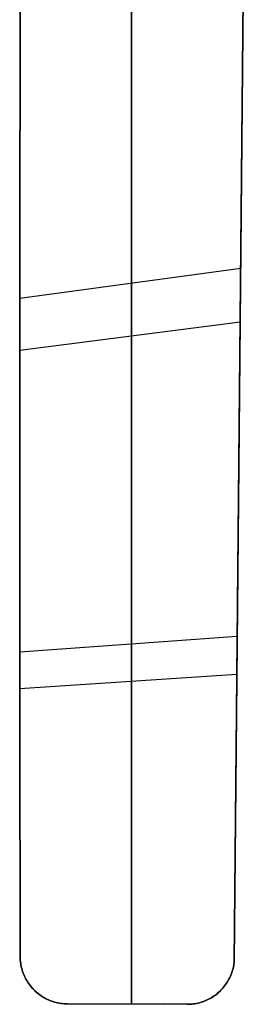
# Model space of a CAD drawing. Header units: millimetres. Extents: x -267 to 897, y -4167 to -3150.
# Tile 1 of 177: x 254 to 372, y -4167 to -3651. Entities that reach past the tile are written whole.
import ezdxf

# ---------------------------------------------------------------- set-up
doc = ezdxf.new("R2010")
doc.units = ezdxf.units.MM
doc.layers.add('1', color=7, linetype='Continuous')

msp = doc.modelspace()

# ---------------------------------------------------------------- linework, layer by layer
at = {"layer": '1', "color": 29, "true_color": 0x4d342b}
for p, q in [((366.72, -4145.1, 81.8), (372.07, -3581.36, 81.8)), ((369.19, -3884.5, 77.45), (371.66, -3623.89, 79.02)), ((371.66, -3623.89, 79.02), (369.19, -3884.5, 77.45)), ((369.19, -3884.67, 83.36), (371.66, -3624.22, 85.03)), ((371.66, -3624.22, 85.03), (369.19, -3884.67, 83.36)), ((312.89, -3812.42, 70.64), (312.89, -3635.14, 76.32)), ((312.89, -3635.56, 82.35), (312.89, -3812.7, 76.46)), ((254.44, -3646.31, 73.63), (254.2, -3770.39, 65.78)), ((254.2, -3770.39, 65.78), (254.44, -3646.31, 73.63)), ((254.44, -3646.84, 79.69), (254.2, -3770.77, 71.55)), ((254.2, -3770.77, 71.55), (254.44, -3646.84, 79.69)), ((254.42, -3654.54, 73), (254.24, -3744.2, 73)), ((254.2, -3770.39, 65.78), (254.12, -3894.64, 61.38)), ((254.12, -3894.64, 61.38), (254.2, -3770.39, 65.78)), ((254.2, -3770.77, 71.55), (254.12, -3894.89, 67.03)), ((254.12, -3894.89, 67.03), (254.2, -3770.77, 71.55)), ((254.17, -3796.86, 64.56), (370.17, -3780.97, 77.56)), ((254.15, -3824.11, 69.17), (369.9, -3809.2, 83.39)), ((312.89, -3989.78, 69.46), (312.89, -3812.42, 70.64)), ((312.89, -3812.7, 76.46), (312.89, -3989.92, 75.24)), ((254.12, -3861.68, 62.21), (254.12, -3861.68, 67.88)), ((369.39, -3863.23, 77.42), (369.39, -3863.23, 83.33)), ((366.72, -4145.1, 80.45), (369.19, -3884.5, 77.45)), ((369.19, -3884.5, 77.45), (366.72, -4145.1, 80.45)), ((366.72, -4145.1, 86.35), (369.19, -3884.67, 83.36)), ((369.19, -3884.67, 83.36), (366.72, -4145.1, 86.35)), ((254.12, -3894.64, 61.38), (254.18, -4018.96, 60.44)), ((254.18, -4018.96, 60.44), (254.12, -3894.64, 61.38)), ((254.12, -3894.89, 67.03), (254.18, -4019.09, 66.12)), ((254.18, -4019.09, 66.12), (254.12, -3894.89, 67.03)), ((254.14, -3982.41, 60.36), (368.34, -3974.14, 77.94)), ((312.89, -4167.12, 72.76), (312.89, -3989.78, 69.46)), ((312.89, -3989.92, 75.24), (312.89, -4167.12, 78.68)), ((254.16, -4001.64, 66.02), (368.15, -3994, 84.01)), ((254.18, -4018.96, 60.44), (254.38, -4143.26, 62.97)), ((254.38, -4143.26, 62.97), (254.18, -4018.96, 60.44)), ((254.18, -4019.09, 66.12), (254.38, -4143.26, 68.83)), ((254.38, -4143.26, 68.83), (254.18, -4019.09, 66.12)), ((254.38, -4143.26, 68.83), (254.44, -4144.13, 68.88)), ((254.38, -4143.26, 68.83), (254.38, -4143.26, 62.97)), ((254.38, -4143.26, 62.97), (254.44, -4144.13, 63.01)), ((254.44, -4144.13, 68.88), (254.38, -4143.26, 68.83)), ((254.38, -4143.26, 68.25), (254.43, -4144.12, 68.25)), ((254.38, -4143.26, 62.97), (254.38, -4143.26, 68.83)), ((254.44, -4144.13, 63.01), (254.38, -4143.26, 62.97)), ((254.43, -4144.12, 68.25), (254.52, -4144.98, 68.25)), ((254.44, -4144.13, 68.88), (254.53, -4144.99, 68.92)), ((254.44, -4144.13, 63.01), (254.53, -4144.99, 63.06)), ((254.53, -4144.99, 68.92), (254.44, -4144.13, 68.88)), ((254.53, -4144.99, 63.06), (254.44, -4144.13, 63.01)), ((254.52, -4144.98, 68.25), (254.63, -4145.83, 68.25)), ((254.53, -4144.99, 68.92), (254.65, -4145.85, 68.97)), ((254.53, -4144.99, 63.06), (254.65, -4145.85, 63.1)), ((254.65, -4145.85, 68.97), (254.53, -4144.99, 68.92)), ((254.65, -4145.85, 63.1), (254.53, -4144.99, 63.06)), ((254.63, -4145.83, 68.25), (254.77, -4146.68, 68.25)), ((254.65, -4145.85, 68.97), (254.79, -4146.7, 69.03)), ((254.65, -4145.85, 63.1), (254.79, -4146.7, 63.16)), ((254.79, -4146.7, 69.03), (254.65, -4145.85, 68.97)), ((254.79, -4146.7, 63.16), (254.65, -4145.85, 63.1)), ((254.77, -4146.68, 68.25), (254.94, -4147.52, 68.25)), ((254.79, -4146.7, 69.03), (254.97, -4147.55, 69.09)), ((254.79, -4146.7, 63.16), (254.97, -4147.55, 63.22)), ((254.97, -4147.55, 69.09), (254.79, -4146.7, 69.03)), ((254.97, -4147.55, 63.22), (254.79, -4146.7, 63.16)), ((254.94, -4147.52, 68.25), (255.14, -4148.36, 68.25)), ((254.97, -4147.55, 69.09), (255.17, -4148.39, 69.15)), ((254.97, -4147.55, 63.22), (255.17, -4148.39, 63.28)), ((255.17, -4148.39, 69.15), (254.97, -4147.55, 69.09)), ((255.17, -4148.39, 63.28), (254.97, -4147.55, 63.22)), ((366.12, -4148.46, 86.33), (366.31, -4147.62, 86.34)), ((366.12, -4148.46, 80.43), (366.31, -4147.62, 80.45)), ((366.31, -4147.62, 86.34), (366.12, -4148.46, 86.33)), ((366.31, -4147.62, 80.45), (366.12, -4148.46, 80.43)), ((366.13, -4148.44, 81.77), (366.32, -4147.61, 81.77)), ((366.31, -4147.62, 86.34), (366.48, -4146.79, 86.35)), ((366.31, -4147.62, 80.45), (366.48, -4146.79, 80.45)), ((366.48, -4146.79, 86.35), (366.31, -4147.62, 86.34)), ((366.48, -4146.79, 80.45), (366.31, -4147.62, 80.45)), ((366.32, -4147.61, 81.77), (366.48, -4146.78, 81.77)), ((366.48, -4146.78, 81.77), (366.62, -4145.94, 81.77)), ((366.48, -4146.79, 86.35), (366.61, -4145.95, 86.35)), ((366.48, -4146.79, 80.45), (366.61, -4145.95, 80.45)), ((366.61, -4145.95, 86.35), (366.48, -4146.79, 86.35)), ((366.61, -4145.95, 80.45), (366.48, -4146.79, 80.45)), ((366.61, -4145.95, 86.35), (366.72, -4145.1, 86.35)), ((366.61, -4145.95, 80.45), (366.72, -4145.1, 80.45)), ((366.72, -4145.1, 86.35), (366.61, -4145.95, 86.35)), ((366.72, -4145.1, 80.45), (366.61, -4145.95, 80.45)), ((366.62, -4145.94, 81.77), (366.72, -4145.1, 81.77)), ((366.72, -4145.1, 80.45), (366.72, -4145.1, 86.35)), ((366.72, -4145.1, 86.35), (366.72, -4145.1, 80.45)), ((255.14, -4148.36, 68.25), (255.37, -4149.19, 68.25)), ((255.17, -4148.39, 69.15), (255.41, -4149.22, 69.22)), ((255.17, -4148.39, 63.28), (255.41, -4149.22, 63.34)), ((255.41, -4149.22, 69.22), (255.17, -4148.39, 69.15)), ((255.41, -4149.22, 63.34), (255.17, -4148.39, 63.28)), ((255.25, -4148.64, 63.29), (255.25, -4148.64, 69.17)), ((255.37, -4149.19, 68.25), (255.63, -4150.01, 68.25)), ((255.41, -4149.22, 69.22), (255.67, -4150.05, 69.29)), ((255.41, -4149.22, 63.34), (255.67, -4150.05, 63.41)), ((255.67, -4150.05, 69.29), (255.41, -4149.22, 69.22)), ((255.67, -4150.05, 63.41), (255.41, -4149.22, 63.34)), ((255.63, -4150.01, 68.25), (255.92, -4150.83, 68.25)), ((255.67, -4150.05, 69.29), (255.96, -4150.86, 69.37)), ((255.67, -4150.05, 63.41), (255.96, -4150.86, 63.49)), ((255.96, -4150.86, 69.37), (255.67, -4150.05, 69.29)), ((255.96, -4150.86, 63.49), (255.67, -4150.05, 63.41)), ((255.92, -4150.83, 68.25), (256.23, -4151.63, 68.25)), ((255.96, -4150.86, 69.37), (256.27, -4151.67, 69.45)), ((255.96, -4150.86, 63.49), (256.27, -4151.67, 63.56)), ((256.27, -4151.67, 69.45), (255.96, -4150.86, 69.37)), ((256.27, -4151.67, 63.56), (255.96, -4150.86, 63.49)), ((256.23, -4151.63, 68.25), (256.58, -4152.42, 68.25)), ((256.27, -4151.67, 69.45), (256.62, -4152.46, 69.53)), ((256.27, -4151.67, 63.56), (256.62, -4152.46, 63.65)), ((256.62, -4152.46, 69.53), (256.27, -4151.67, 69.45)), ((256.62, -4152.46, 63.65), (256.27, -4151.67, 63.56)), ((256.58, -4152.42, 68.25), (256.94, -4153.19, 68.25)), ((256.62, -4152.46, 69.53), (256.99, -4153.24, 69.62)), ((256.62, -4152.46, 63.65), (256.99, -4153.24, 63.73)), ((256.99, -4153.24, 69.62), (256.62, -4152.46, 69.53)), ((256.99, -4153.24, 63.73), (256.62, -4152.46, 63.65)), ((364.38, -4153.26, 86.18), (364.74, -4152.48, 86.21)), ((364.38, -4153.26, 80.28), (364.74, -4152.48, 80.31)), ((364.74, -4152.48, 86.21), (364.38, -4153.26, 86.18)), ((364.74, -4152.48, 80.31), (364.38, -4153.26, 80.28)), ((364.42, -4153.23, 81.77), (364.77, -4152.45, 81.77)), ((364.74, -4152.48, 86.21), (365.07, -4151.7, 86.25)), ((364.74, -4152.48, 80.31), (365.07, -4151.7, 80.35)), ((365.07, -4151.7, 86.25), (364.74, -4152.48, 86.21)), ((365.07, -4151.7, 80.35), (364.74, -4152.48, 80.31)), ((364.77, -4152.45, 81.77), (365.1, -4151.67, 81.77)), ((365.07, -4151.7, 86.25), (365.37, -4150.9, 86.28)), ((365.07, -4151.7, 80.35), (365.37, -4150.9, 80.38)), ((365.37, -4150.9, 86.28), (365.07, -4151.7, 86.25)), ((365.37, -4150.9, 80.38), (365.07, -4151.7, 80.35)), ((365.1, -4151.67, 81.77), (365.4, -4150.88, 81.77)), ((365.37, -4150.9, 86.28), (365.65, -4150.1, 86.3)), ((365.37, -4150.9, 80.38), (365.65, -4150.1, 80.4)), ((365.65, -4150.1, 86.3), (365.37, -4150.9, 86.28)), ((365.65, -4150.1, 80.4), (365.37, -4150.9, 80.38)), ((365.4, -4150.88, 81.77), (365.67, -4150.07, 81.77)), ((365.6, -4150.22, 80.39), (365.6, -4150.22, 86.29)), ((365.65, -4150.1, 86.3), (365.9, -4149.28, 86.32)), ((365.65, -4150.1, 80.4), (365.9, -4149.28, 80.42)), ((365.9, -4149.28, 86.32), (365.65, -4150.1, 86.3)), ((365.9, -4149.28, 80.42), (365.65, -4150.1, 80.4)), ((365.67, -4150.07, 81.77), (365.92, -4149.26, 81.77)), ((365.9, -4149.28, 86.32), (366.12, -4148.46, 86.33)), ((365.9, -4149.28, 80.42), (366.12, -4148.46, 80.43)), ((366.12, -4148.46, 86.33), (365.9, -4149.28, 86.32)), ((366.12, -4148.46, 80.43), (365.9, -4149.28, 80.42)), ((365.92, -4149.26, 81.77), (366.13, -4148.44, 81.77)), ((256.94, -4153.19, 68.25), (257.34, -4153.96, 68.25)), ((256.99, -4153.24, 69.62), (257.39, -4154.01, 69.71)), ((256.99, -4153.24, 63.73), (257.39, -4154.01, 63.82)), ((257.39, -4154.01, 69.71), (256.99, -4153.24, 69.62)), ((257.39, -4154.01, 63.82), (256.99, -4153.24, 63.73)), ((257.23, -4153.7, 63.78), (257.23, -4153.7, 69.67)), ((257.34, -4153.96, 68.25), (257.76, -4154.71, 68.25)), ((257.39, -4154.01, 69.71), (257.81, -4154.76, 69.8)), ((257.39, -4154.01, 63.82), (257.81, -4154.76, 63.91)), ((257.81, -4154.76, 69.8), (257.39, -4154.01, 69.71)), ((257.81, -4154.76, 63.91), (257.39, -4154.01, 63.82)), ((257.76, -4154.71, 68.25), (258.21, -4155.44, 68.25)), ((257.81, -4154.76, 69.8), (258.26, -4155.49, 69.9)), ((257.81, -4154.76, 63.91), (258.26, -4155.49, 64.01)), ((258.26, -4155.49, 69.9), (257.81, -4154.76, 69.8)), ((258.26, -4155.49, 64.01), (257.81, -4154.76, 63.91)), ((258.21, -4155.44, 68.25), (258.69, -4156.16, 68.25)), ((258.26, -4155.49, 69.9), (258.74, -4156.21, 70)), ((258.26, -4155.49, 64.01), (258.74, -4156.21, 64.1)), ((258.74, -4156.21, 70), (258.26, -4155.49, 69.9)), ((258.74, -4156.21, 64.1), (258.26, -4155.49, 64.01)), ((258.69, -4156.16, 68.25), (259.18, -4156.87, 68.25)), ((258.74, -4156.21, 70), (259.24, -4156.92, 70.1)), ((258.74, -4156.21, 64.1), (259.24, -4156.92, 64.21)), ((259.24, -4156.92, 70.1), (258.74, -4156.21, 70)), ((259.24, -4156.92, 64.21), (258.74, -4156.21, 64.1)), ((259.18, -4156.87, 68.25), (259.71, -4157.55, 68.25)), ((259.24, -4156.92, 70.1), (259.76, -4157.6, 70.21)), ((259.24, -4156.92, 64.21), (259.76, -4157.6, 64.31)), ((259.76, -4157.6, 70.21), (259.24, -4156.92, 70.1)), ((259.76, -4157.6, 64.31), (259.24, -4156.92, 64.21)), ((259.71, -4157.55, 68.25), (260.25, -4158.22, 68.25)), ((259.76, -4157.6, 70.21), (260.3, -4158.27, 70.32)), ((259.76, -4157.6, 64.31), (260.3, -4158.27, 64.42)), ((260.3, -4158.27, 70.32), (259.76, -4157.6, 70.21)), ((260.3, -4158.27, 64.42), (259.76, -4157.6, 64.31)), ((260.24, -4158.19, 64.4), (260.24, -4158.19, 70.3)), ((260.25, -4158.22, 68.25), (260.82, -4158.86, 68.25)), ((260.3, -4158.27, 70.32), (260.87, -4158.91, 70.43)), ((260.3, -4158.27, 64.42), (260.87, -4158.92, 64.53)), ((260.87, -4158.91, 70.43), (260.3, -4158.27, 70.32)), ((260.87, -4158.92, 64.53), (260.3, -4158.27, 64.42)), ((360.62, -4158.92, 79.84), (361.18, -4158.27, 79.9)), ((361.18, -4158.27, 79.9), (360.62, -4158.92, 79.84)), ((360.63, -4158.92, 85.74), (361.18, -4158.27, 85.81)), ((361.18, -4158.27, 85.81), (360.63, -4158.92, 85.74)), ((360.68, -4158.87, 81.77), (361.23, -4158.22, 81.77)), ((361.18, -4158.27, 85.81), (361.71, -4157.6, 85.87)), ((361.18, -4158.27, 79.9), (361.71, -4157.6, 79.97)), ((361.71, -4157.6, 85.87), (361.18, -4158.27, 85.81)), ((361.71, -4157.6, 79.97), (361.18, -4158.27, 79.9)), ((361.23, -4158.22, 81.77), (361.76, -4157.56, 81.77)), ((361.71, -4157.6, 85.87), (362.21, -4156.92, 85.93)), ((361.71, -4157.6, 79.97), (362.21, -4156.92, 80.03)), ((362.21, -4156.92, 85.93), (361.71, -4157.6, 85.87)), ((362.21, -4156.92, 80.03), (361.71, -4157.6, 79.97)), ((361.76, -4157.56, 81.77), (362.26, -4156.88, 81.77)), ((362.21, -4156.92, 85.93), (362.69, -4156.22, 85.99)), ((362.21, -4156.92, 80.03), (362.69, -4156.22, 80.09)), ((362.69, -4156.22, 85.99), (362.21, -4156.92, 85.93)), ((362.69, -4156.22, 80.09), (362.21, -4156.92, 80.03)), ((362.26, -4156.88, 81.77), (362.74, -4156.18, 81.77)), ((362.69, -4156.22, 85.99), (363.15, -4155.5, 86.04)), ((362.69, -4156.22, 80.09), (363.15, -4155.5, 80.14)), ((363.15, -4155.5, 86.04), (362.69, -4156.22, 85.99)), ((363.15, -4155.5, 80.14), (362.69, -4156.22, 80.09)), ((362.74, -4156.18, 81.77), (363.2, -4155.46, 81.77)), ((363.15, -4155.5, 86.04), (363.59, -4154.77, 86.09)), ((363.15, -4155.5, 80.14), (363.59, -4154.77, 80.19)), ((363.59, -4154.77, 86.09), (363.15, -4155.5, 86.04)), ((363.59, -4154.77, 80.19), (363.15, -4155.5, 80.14)), ((363.2, -4155.46, 81.77), (363.63, -4154.73, 81.77)), ((363.45, -4154.99, 80.17), (363.45, -4154.99, 86.07)), ((363.59, -4154.77, 86.09), (364, -4154.02, 86.14)), ((363.59, -4154.77, 80.19), (364, -4154.02, 80.24)), ((364, -4154.02, 86.14), (363.59, -4154.77, 86.09)), ((364, -4154.02, 80.24), (363.59, -4154.77, 80.19)), ((363.63, -4154.73, 81.77), (364.04, -4153.98, 81.77)), ((364, -4154.02, 86.14), (364.38, -4153.26, 86.18)), ((364, -4154.02, 80.24), (364.38, -4153.26, 80.28)), ((364.38, -4153.26, 86.18), (364, -4154.02, 86.14)), ((364.38, -4153.26, 80.28), (364, -4154.02, 80.24)), ((364.04, -4153.98, 81.77), (364.42, -4153.23, 81.77)), ((260.82, -4158.86, 68.25), (261.41, -4159.49, 68.25)), ((260.87, -4158.91, 70.43), (261.46, -4159.54, 70.54)), ((261.46, -4159.54, 70.54), (260.87, -4158.91, 70.43)), ((260.87, -4158.92, 64.53), (261.46, -4159.54, 64.64)), ((261.46, -4159.54, 64.64), (260.87, -4158.92, 64.53)), ((261.41, -4159.49, 68.25), (262.02, -4160.1, 68.25)), ((261.46, -4159.54, 70.54), (262.07, -4160.15, 70.66)), ((261.46, -4159.54, 64.64), (262.07, -4160.15, 64.76)), ((262.07, -4160.15, 70.66), (261.46, -4159.54, 70.54)), ((262.07, -4160.15, 64.76), (261.46, -4159.54, 64.64)), ((262.02, -4160.1, 68.25), (262.65, -4160.68, 68.25)), ((262.07, -4160.15, 70.66), (262.71, -4160.73, 70.78)), ((262.07, -4160.15, 64.76), (262.71, -4160.73, 64.87)), ((262.71, -4160.73, 70.78), (262.07, -4160.15, 70.66)), ((262.71, -4160.73, 64.87), (262.07, -4160.15, 64.76)), ((262.65, -4160.68, 68.25), (263.31, -4161.24, 68.25)), ((262.71, -4160.73, 70.78), (263.36, -4161.29, 70.9)), ((262.71, -4160.73, 64.87), (263.36, -4161.29, 64.99)), ((263.36, -4161.29, 70.9), (262.71, -4160.73, 70.78)), ((263.36, -4161.29, 64.99), (262.71, -4160.73, 64.87)), ((263.31, -4161.24, 68.25), (263.98, -4161.78, 68.25)), ((263.36, -4161.29, 70.9), (264.03, -4161.83, 71.02)), ((263.36, -4161.29, 64.99), (264.03, -4161.83, 65.12)), ((264.03, -4161.83, 71.02), (263.36, -4161.29, 70.9)), ((264.03, -4161.83, 65.12), (263.36, -4161.29, 64.99)), ((263.98, -4161.78, 68.25), (264.67, -4162.3, 68.25)), ((264.03, -4161.83, 71.02), (264.72, -4162.34, 71.15)), ((264.03, -4161.83, 65.12), (264.72, -4162.34, 65.24)), ((264.72, -4162.34, 71.15), (264.03, -4161.83, 71.02)), ((264.72, -4162.34, 65.24), (264.03, -4161.83, 65.12)), ((264.14, -4161.92, 65.14), (264.14, -4161.92, 71.05)), ((264.67, -4162.3, 68.25), (265.38, -4162.79, 68.25)), ((264.72, -4162.34, 71.15), (265.42, -4162.83, 71.27)), ((264.72, -4162.34, 65.24), (265.42, -4162.83, 65.37)), ((265.42, -4162.83, 71.27), (264.72, -4162.34, 71.15)), ((265.42, -4162.83, 65.37), (264.72, -4162.34, 65.24)), ((265.38, -4162.79, 68.25), (266.1, -4163.25, 68.25)), ((265.42, -4162.83, 71.27), (266.14, -4163.3, 71.4)), ((265.42, -4162.83, 65.37), (266.14, -4163.3, 65.49)), ((266.14, -4163.3, 71.4), (265.42, -4162.83, 71.27)), ((266.14, -4163.3, 65.49), (265.42, -4162.83, 65.37)), ((266.1, -4163.25, 68.25), (266.84, -4163.7, 68.25)), ((266.14, -4163.3, 71.4), (266.88, -4163.74, 71.53)), ((266.14, -4163.3, 65.49), (266.88, -4163.74, 65.62)), ((266.88, -4163.74, 71.53), (266.14, -4163.3, 71.4)), ((266.88, -4163.74, 65.62), (266.14, -4163.3, 65.49)), ((354.78, -4163.78, 84.96), (355.5, -4163.33, 85.06)), ((355.5, -4163.33, 85.06), (354.78, -4163.78, 84.96)), ((354.78, -4163.78, 79.06), (355.5, -4163.34, 79.16)), ((355.5, -4163.34, 79.16), (354.78, -4163.78, 79.06)), ((354.83, -4163.74, 81.77), (355.55, -4163.29, 81.77)), ((355.5, -4163.33, 85.06), (356.2, -4162.86, 85.16)), ((355.5, -4163.34, 79.16), (356.2, -4162.86, 79.25)), ((356.2, -4162.86, 85.16), (355.5, -4163.33, 85.06)), ((356.2, -4162.86, 79.25), (355.5, -4163.34, 79.16)), ((355.55, -4163.29, 81.77), (356.25, -4162.81, 81.77)), ((356.2, -4162.86, 85.16), (356.89, -4162.37, 85.25)), ((356.2, -4162.86, 79.25), (356.89, -4162.37, 79.35)), ((356.89, -4162.37, 85.25), (356.2, -4162.86, 85.16)), ((356.89, -4162.37, 79.35), (356.2, -4162.86, 79.25)), ((356.25, -4162.81, 81.77), (356.94, -4162.32, 81.77)), ((356.48, -4162.67, 79.29), (356.48, -4162.67, 85.2)), ((356.89, -4162.37, 85.25), (357.56, -4161.85, 85.34)), ((356.89, -4162.37, 79.35), (357.56, -4161.85, 79.44)), ((357.56, -4161.85, 85.34), (356.89, -4162.37, 85.25)), ((357.56, -4161.85, 79.44), (356.89, -4162.37, 79.35)), ((356.94, -4162.32, 81.77), (357.61, -4161.8, 81.77)), ((357.56, -4161.85, 85.34), (358.21, -4161.3, 85.43)), ((357.56, -4161.85, 79.44), (358.21, -4161.3, 79.52)), ((358.21, -4161.3, 85.43), (357.56, -4161.85, 85.34)), ((358.21, -4161.3, 79.52), (357.56, -4161.85, 79.44)), ((357.61, -4161.8, 81.77), (358.26, -4161.26, 81.77)), ((358.21, -4161.3, 85.43), (358.84, -4160.74, 85.51)), ((358.21, -4161.3, 79.52), (358.84, -4160.74, 79.61)), ((358.84, -4160.74, 85.51), (358.21, -4161.3, 85.43)), ((358.84, -4160.74, 79.61), (358.21, -4161.3, 79.52)), ((358.26, -4161.26, 81.77), (358.9, -4160.69, 81.77)), ((358.84, -4160.74, 85.51), (359.46, -4160.15, 85.59)), ((358.84, -4160.74, 79.61), (359.46, -4160.15, 79.69)), ((359.46, -4160.15, 85.59), (358.84, -4160.74, 85.51)), ((359.46, -4160.15, 79.69), (358.84, -4160.74, 79.61)), ((358.9, -4160.69, 81.77), (359.51, -4160.1, 81.77)), ((359.46, -4160.15, 85.59), (360.05, -4159.54, 85.66)), ((359.46, -4160.15, 79.69), (360.05, -4159.54, 79.76)), ((360.05, -4159.54, 85.66), (359.46, -4160.15, 85.59)), ((360.05, -4159.54, 79.76), (359.46, -4160.15, 79.69)), ((359.51, -4160.1, 81.77), (360.11, -4159.5, 81.77)), ((360.05, -4159.54, 85.66), (360.63, -4158.92, 85.74)), ((360.05, -4159.54, 79.76), (360.62, -4158.92, 79.84)), ((360.63, -4158.92, 85.74), (360.05, -4159.54, 85.66)), ((360.62, -4158.92, 79.84), (360.05, -4159.54, 79.76)), ((360.11, -4159.5, 81.77), (360.68, -4158.87, 81.77)), ((360.36, -4159.2, 79.8), (360.36, -4159.2, 85.7)), ((266.84, -4163.7, 68.25), (267.59, -4164.11, 68.25)), ((266.88, -4163.74, 71.53), (267.63, -4164.15, 71.66)), ((266.88, -4163.74, 65.62), (267.63, -4164.15, 65.75)), ((267.63, -4164.15, 71.66), (266.88, -4163.74, 71.53)), ((267.63, -4164.15, 65.75), (266.88, -4163.74, 65.62)), ((267.59, -4164.11, 68.25), (268.36, -4164.5, 68.25)), ((267.63, -4164.15, 71.66), (268.4, -4164.54, 71.8)), ((267.63, -4164.15, 65.75), (268.4, -4164.54, 65.88)), ((268.4, -4164.54, 71.8), (267.63, -4164.15, 71.66)), ((268.4, -4164.54, 65.88), (267.63, -4164.15, 65.75)), ((268.36, -4164.5, 68.25), (269.14, -4164.86, 68.25)), ((268.4, -4164.54, 71.8), (269.18, -4164.89, 71.93)), ((268.4, -4164.54, 65.88), (269.18, -4164.9, 66.02)), ((269.18, -4164.89, 71.93), (268.4, -4164.54, 71.8)), ((269.18, -4164.9, 66.02), (268.4, -4164.54, 65.88)), ((268.75, -4164.71, 65.95), (268.75, -4164.71, 71.86)), ((269.14, -4164.86, 68.25), (269.94, -4165.19, 68.25)), ((269.18, -4164.89, 71.93), (269.97, -4165.23, 72.06)), ((269.97, -4165.23, 72.06), (269.18, -4164.89, 71.93)), ((269.18, -4164.9, 66.02), (269.97, -4165.23, 66.15)), ((269.97, -4165.23, 66.15), (269.18, -4164.9, 66.02)), ((269.94, -4165.19, 68.25), (270.74, -4165.5, 68.25)), ((269.97, -4165.23, 72.06), (270.77, -4165.53, 72.2)), ((269.97, -4165.23, 66.15), (270.77, -4165.53, 66.28)), ((270.77, -4165.53, 72.2), (269.97, -4165.23, 72.06)), ((270.77, -4165.53, 66.28), (269.97, -4165.23, 66.15)), ((270.74, -4165.5, 68.25), (271.56, -4165.78, 68.25)), ((270.77, -4165.53, 72.2), (271.58, -4165.81, 72.33)), ((270.77, -4165.53, 66.28), (271.58, -4165.81, 66.42)), ((271.58, -4165.81, 72.33), (270.77, -4165.53, 72.2)), ((271.58, -4165.81, 66.42), (270.77, -4165.53, 66.28)), ((271.56, -4165.78, 68.25), (272.38, -4166.03, 68.25)), ((271.58, -4165.81, 72.33), (272.4, -4166.05, 72.47)), ((271.58, -4165.81, 66.42), (272.41, -4166.05, 66.55)), ((272.4, -4166.05, 72.47), (271.58, -4165.81, 72.33)), ((272.41, -4166.05, 66.55), (271.58, -4165.81, 66.42)), ((272.38, -4166.03, 68.25), (273.21, -4166.25, 68.25)), ((272.4, -4166.05, 72.47), (273.23, -4166.27, 72.6)), ((273.23, -4166.27, 72.6), (272.4, -4166.05, 72.47)), ((272.41, -4166.05, 66.55), (273.23, -4166.27, 66.69)), ((273.23, -4166.27, 66.69), (272.41, -4166.05, 66.55)), ((273.21, -4166.25, 68.25), (274.05, -4166.44, 68.25)), ((273.23, -4166.27, 72.6), (274.07, -4166.46, 72.74)), ((273.23, -4166.27, 66.69), (274.07, -4166.46, 66.82)), ((274.07, -4166.46, 72.74), (273.23, -4166.27, 72.6)), ((274.07, -4166.46, 66.82), (273.23, -4166.27, 66.69)), ((273.84, -4166.42, 66.79), (273.84, -4166.42, 72.7)), ((274.05, -4166.44, 68.25), (274.9, -4166.61, 68.25)), ((274.07, -4166.46, 72.74), (274.91, -4166.62, 72.87)), ((274.07, -4166.46, 66.82), (274.91, -4166.62, 66.96)), ((274.91, -4166.62, 72.87), (274.07, -4166.46, 72.74)), ((274.91, -4166.62, 66.96), (274.07, -4166.46, 66.82)), ((274.9, -4166.61, 68.25), (275.75, -4166.74, 68.25)), ((274.91, -4166.62, 72.87), (275.76, -4166.75, 73.01)), ((274.91, -4166.62, 66.96), (275.76, -4166.75, 67.09)), ((275.76, -4166.75, 73.01), (274.91, -4166.62, 72.87)), ((275.76, -4166.75, 67.09), (274.91, -4166.62, 66.96)), ((275.75, -4166.74, 68.25), (276.6, -4166.84, 68.25)), ((275.76, -4166.75, 73.01), (276.61, -4166.85, 73.14)), ((275.76, -4166.75, 67.09), (276.61, -4166.85, 67.22)), ((276.61, -4166.85, 73.14), (275.76, -4166.75, 73.01)), ((276.61, -4166.85, 67.22), (275.76, -4166.75, 67.09)), ((276.6, -4166.84, 68.25), (277.46, -4166.92, 68.25)), ((276.61, -4166.85, 73.14), (277.47, -4166.92, 73.27)), ((276.61, -4166.85, 67.22), (277.47, -4166.92, 67.36)), ((277.47, -4166.92, 73.27), (276.61, -4166.85, 73.14)), ((277.47, -4166.92, 67.36), (276.61, -4166.85, 67.22)), ((277.46, -4166.92, 68.25), (278.32, -4166.96, 68.25)), ((277.47, -4166.92, 73.27), (278.32, -4166.97, 73.41)), ((277.47, -4166.92, 67.36), (278.32, -4166.97, 67.49)), ((278.32, -4166.97, 73.41), (277.47, -4166.92, 73.27)), ((278.32, -4166.97, 67.49), (277.47, -4166.92, 67.36)), ((278.32, -4166.96, 68.25), (279.18, -4166.98, 68.25)), ((278.32, -4166.97, 73.41), (279.18, -4166.98, 73.54)), ((278.32, -4166.97, 67.49), (279.18, -4166.98, 67.62)), ((279.18, -4166.98, 73.54), (278.32, -4166.97, 73.41)), ((279.18, -4166.98, 67.62), (278.32, -4166.97, 67.49)), ((279.18, -4166.98, 73.54), (341.88, -4167.25, 83.09)), ((279.18, -4166.98, 67.62), (279.18, -4166.98, 73.54)), ((279.18, -4166.98, 67.62), (279.18, -4166.98, 73.54)), ((341.88, -4167.25, 77.19), (279.18, -4166.98, 67.62)), ((279.18, -4166.98, 73.54), (341.88, -4167.25, 83.09)), ((341.88, -4167.25, 77.19), (279.18, -4166.98, 67.62)), ((291.11, -4167.03, 75.36), (329.89, -4167.19, 75.36)), ((310.53, -4167.11, 72.41), (310.53, -4167.11, 78.32)), ((341.88, -4167.25, 83.09), (342.73, -4167.24, 83.22)), ((341.88, -4167.25, 77.19), (342.73, -4167.24, 77.31)), ((342.73, -4167.24, 83.22), (341.88, -4167.25, 83.09)), ((341.88, -4167.25, 81.77), (342.73, -4167.24, 81.77)), ((342.73, -4167.24, 77.31), (341.88, -4167.25, 77.19)), ((341.88, -4167.25, 83.09), (341.88, -4167.25, 77.19)), ((341.88, -4167.25, 83.09), (341.88, -4167.25, 77.19)), ((342.73, -4167.24, 81.77), (343.58, -4167.2, 81.77)), ((342.73, -4167.24, 83.22), (343.57, -4167.21, 83.35)), ((342.73, -4167.24, 77.31), (343.57, -4167.21, 77.44)), ((343.57, -4167.21, 83.35), (342.73, -4167.24, 83.22)), ((343.57, -4167.21, 77.44), (342.73, -4167.24, 77.31)), ((343.57, -4167.21, 83.35), (344.41, -4167.15, 83.47)), ((343.57, -4167.21, 77.44), (344.41, -4167.15, 77.57)), ((344.41, -4167.15, 83.47), (343.57, -4167.21, 83.35)), ((344.41, -4167.15, 77.57), (343.57, -4167.21, 77.44)), ((343.58, -4167.2, 81.77), (344.43, -4167.14, 81.77)), ((344.41, -4167.15, 83.47), (345.25, -4167.06, 83.6)), ((344.41, -4167.15, 77.57), (345.25, -4167.06, 77.69)), ((345.25, -4167.06, 83.6), (344.41, -4167.15, 83.47)), ((345.25, -4167.06, 77.69), (344.41, -4167.15, 77.57)), ((344.43, -4167.14, 81.77), (345.27, -4167.05, 81.77)), ((345.25, -4167.06, 83.6), (346.09, -4166.95, 83.72)), ((345.25, -4167.06, 77.69), (346.09, -4166.95, 77.81)), ((346.09, -4166.95, 83.72), (345.25, -4167.06, 83.6)), ((346.09, -4166.95, 77.81), (345.25, -4167.06, 77.69)), ((345.27, -4167.05, 81.77), (346.11, -4166.92, 81.77)), ((346.09, -4166.95, 83.72), (346.92, -4166.8, 83.84)), ((346.09, -4166.95, 77.81), (346.92, -4166.8, 77.94)), ((346.92, -4166.8, 83.84), (346.09, -4166.95, 83.72)), ((346.92, -4166.8, 77.94), (346.09, -4166.95, 77.81)), ((346.11, -4166.92, 81.77), (346.95, -4166.77, 81.77)), ((346.92, -4166.8, 83.84), (347.74, -4166.62, 83.96)), ((346.92, -4166.8, 77.94), (347.74, -4166.62, 78.06)), ((347.74, -4166.62, 83.96), (346.92, -4166.8, 83.84)), ((347.74, -4166.62, 78.06), (346.92, -4166.8, 77.94)), ((346.95, -4166.77, 81.77), (347.77, -4166.59, 81.77)), ((347.03, -4166.78, 77.96), (347.03, -4166.78, 83.86)), ((347.74, -4166.62, 83.96), (348.56, -4166.42, 84.08)), ((347.74, -4166.62, 78.06), (348.56, -4166.42, 78.18)), ((348.56, -4166.42, 84.08), (347.74, -4166.62, 83.96)), ((348.56, -4166.42, 78.18), (347.74, -4166.62, 78.06)), ((347.77, -4166.59, 81.77), (348.6, -4166.39, 81.77)), ((348.56, -4166.42, 84.08), (349.38, -4166.18, 84.2)), ((348.56, -4166.42, 78.18), (349.38, -4166.18, 78.3)), ((349.38, -4166.18, 84.2), (348.56, -4166.42, 84.08)), ((349.38, -4166.18, 78.3), (348.56, -4166.42, 78.18)), ((348.6, -4166.39, 81.77), (349.41, -4166.15, 81.77)), ((349.38, -4166.18, 84.2), (350.18, -4165.92, 84.32)), ((349.38, -4166.18, 78.3), (350.18, -4165.92, 78.41)), ((350.18, -4165.92, 84.32), (349.38, -4166.18, 84.2)), ((350.18, -4165.92, 78.41), (349.38, -4166.18, 78.3)), ((349.41, -4166.15, 81.77), (350.22, -4165.89, 81.77)), ((350.18, -4165.92, 84.32), (350.97, -4165.63, 84.43)), ((350.18, -4165.92, 78.41), (350.97, -4165.63, 78.52)), ((350.97, -4165.63, 84.43), (350.18, -4165.92, 84.32)), ((350.97, -4165.63, 78.52), (350.18, -4165.92, 78.41)), ((350.22, -4165.89, 81.77), (351.02, -4165.59, 81.77)), ((350.97, -4165.63, 84.43), (351.76, -4165.32, 84.54)), ((350.97, -4165.63, 78.52), (351.76, -4165.32, 78.64)), ((351.76, -4165.32, 84.54), (350.97, -4165.63, 84.43)), ((351.76, -4165.32, 78.64), (350.97, -4165.63, 78.52)), ((351.02, -4165.59, 81.77), (351.8, -4165.28, 81.77)), ((351.76, -4165.32, 84.54), (352.53, -4164.97, 84.65)), ((351.76, -4165.32, 78.64), (352.53, -4164.97, 78.75)), ((352.53, -4164.97, 84.65), (351.76, -4165.32, 84.54)), ((352.53, -4164.97, 78.75), (351.76, -4165.32, 78.64)), ((351.8, -4165.28, 81.77), (352.58, -4164.93, 81.77)), ((351.97, -4165.23, 78.67), (351.97, -4165.23, 84.57)), ((352.53, -4164.97, 84.65), (353.29, -4164.6, 84.76)), ((352.53, -4164.97, 78.75), (353.29, -4164.6, 78.85)), ((353.29, -4164.6, 84.76), (352.53, -4164.97, 84.65)), ((353.29, -4164.6, 78.85), (352.53, -4164.97, 78.75)), ((352.58, -4164.93, 81.77), (353.34, -4164.56, 81.77)), ((353.29, -4164.6, 84.76), (354.04, -4164.2, 84.86)), ((353.29, -4164.6, 78.85), (354.04, -4164.2, 78.96)), ((354.04, -4164.2, 84.86), (353.29, -4164.6, 84.76)), ((354.04, -4164.2, 78.96), (353.29, -4164.6, 78.85)), ((353.34, -4164.56, 81.77), (354.09, -4164.16, 81.77)), ((354.04, -4164.2, 84.86), (354.78, -4163.78, 84.96)), ((354.04, -4164.2, 78.96), (354.78, -4163.78, 79.06)), ((354.78, -4163.78, 84.96), (354.04, -4164.2, 84.86)), ((354.78, -4163.78, 79.06), (354.04, -4164.2, 78.96)), ((354.09, -4164.16, 81.77), (354.83, -4163.74, 81.77))]:
    msp.add_line(p, q, dxfattribs=at)

doc.saveas('drawing.dxf')
